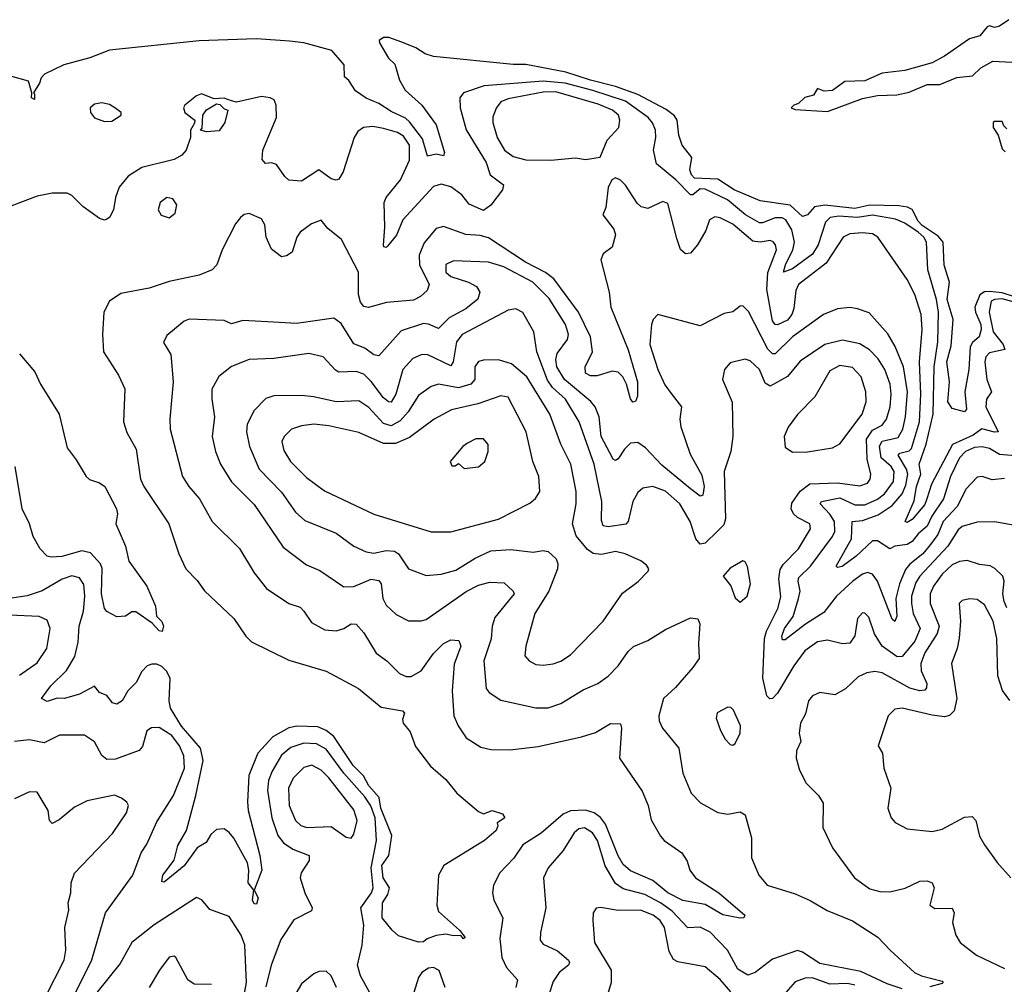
# Model space of a CAD drawing. Extents: x 1552033 to 1694788, y 811965 to 917215.
# Tile 30 of 256: x 1564585 to 1568534, y 861178 to 865048. Entities that reach past the tile are written whole.
import ezdxf

# ---------------------------------------------------------------- set-up
doc = ezdxf.new("R2010")
doc.units = 0

msp = doc.modelspace()

# ---------------------------------------------------------------- linework, layer by layer
at = {"layer": '0CON20XD'}
for points in [[(1568552, 865048), (1568515, 865022.5), (1568495, 865016.2), (1568475, 865024), (1568465, 865020), (1568436.2, 864983.8), (1568395, 864971.8), (1568295, 864901.5), (1568245.3, 864874.7), (1568135, 864844.6), (1568045, 864833.3), (1567975, 864803.1), (1567895, 864799.6), (1567845.5, 864764.5), (1567811.7, 864761.7), (1567785, 864772.5), (1567768.8, 864745), (1567734, 864736), (1567708.3, 864711.7), (1567690, 864705), (1567680, 864695), (1567695, 864687.5), (1567825, 864680), (1567965, 864732.2), (1568025, 864743.3), (1568103, 864747), (1568152.3, 864757.7), (1568225, 864787.5), (1568275, 864787.5), (1568343.6, 864816.4), (1568407, 864823), (1568440, 864855), (1568488.3, 864881.7), (1568565, 864877.5)], [(1568575, 863936.1), (1568525, 863952.7), (1568475, 863957.3), (1568454.4, 863955.6), (1568436.3, 863943.7), (1568416.5, 863895), (1568419, 863875), (1568440.4, 863825), (1568441.5, 863805), (1568433.6, 863775), (1568407.3, 863752.7), (1568397.7, 863735), (1568392, 863645), (1568375.5, 863555.5), (1568382, 863485), (1568375, 863474), (1568325, 863488.5), (1568307.7, 863515), (1568314.4, 863595), (1568303.9, 863675), (1568320.9, 863739.1), (1568329.4, 863845), (1568304.5, 863925), (1568314.8, 863995), (1568293.2, 864063.2), (1568288.9, 864155), (1568269.1, 864179.1), (1568205, 864222.2), (1568189.3, 864239.3), (1568165, 864285.9), (1568146.1, 864296.1), (1568111.5, 864301.5), (1567995, 864304), (1567935, 864290), (1567815, 864304.3), (1567773.3, 864296.7), (1567745, 864265.3), (1567725, 864258.4), (1567675, 864303.2), (1567555, 864321.1), (1567450.8, 864365), (1567385, 864408.6), (1567291.6, 864411.6), (1567279.5, 864425), (1567273.4, 864445), (1567281.6, 864495), (1567242.8, 864545), (1567229.2, 864585), (1567221.9, 864645), (1567211.7, 864661.7), (1567177.4, 864687.4), (1567065, 864748.4), (1566975, 864780.6), (1566875, 864805.6), (1566775, 864837.7), (1566615, 864868.1), (1566565, 864867.8), (1566245, 864900.9), (1566211.1, 864911.1), (1566174, 864935), (1566118.2, 864958.2), (1566066.4, 864976.4), (1566045, 864976.5), (1566026.4, 864965), (1566027.7, 864955), (1566064, 864894), (1566090, 864870), (1566108.1, 864805), (1566131.2, 864765), (1566198.4, 864705), (1566255, 864625.6), (1566288.9, 864515), (1566285, 864502), (1566255, 864508.5), (1566220.6, 864500.6), (1566200.4, 864570.4), (1566148.1, 864638.1), (1566132.8, 864652.8), (1566075, 864679.6), (1566025, 864711.8), (1565975, 864733.2), (1565932.7, 864762.7), (1565905, 864804.5), (1565888.3, 864818.3), (1565887, 864867), (1565836.7, 864925), (1565725, 864955.6), (1565667.7, 864962.3), (1565535, 864971.4), (1565305, 864963.3), (1564945, 864925.5), (1564866.7, 864895), (1564762.6, 864867.4), (1564685, 864830), (1564670.8, 864815), (1564665, 864793.3), (1564640, 864755), (1564645, 864750), (1564645, 864727.5), (1564632.5, 864735), (1564633.8, 864755), (1564620.7, 864800.7), (1564545, 864822.5)], [(1568585, 863911.4), (1568525, 863927.8), (1568494.8, 863925.2), (1568482, 863918), (1568473.1, 863875), (1568489, 863795), (1568529.2, 863745), (1568536.2, 863725), (1568475, 863711), (1568460.5, 863695), (1568455.7, 863675), (1568464.8, 863605), (1568483.4, 863555), (1568463, 863525), (1568460.7, 863495), (1568509.1, 863395), (1568495, 863392.7), (1568444.1, 863405.9), (1568409, 863381), (1568327, 863343), (1568242.6, 863185), (1568223.8, 863126.2), (1568215, 863103.3), (1568165, 863042.9), (1568145, 863030.9), (1568136, 863035), (1568172.4, 863117.6), (1568182.1, 863175), (1568199.9, 863225), (1568192.6, 863265), (1568221, 863345), (1568249.3, 863465), (1568252.7, 863655), (1568267.6, 863755), (1568269.7, 863875), (1568262, 863925), (1568227, 864045), (1568221.8, 864155), (1568211.3, 864175), (1568189, 864195), (1568135, 864231.2), (1568097.5, 864247.5), (1568005, 864263.3), (1567945, 864254.1), (1567870.6, 864259.4), (1567836.1, 864253.9), (1567817, 864235), (1567787.6, 864145), (1567765, 864107.8), (1567685, 864048.7), (1567648.8, 864035), (1567656.3, 864065), (1567686.2, 864125), (1567692.9, 864155), (1567682, 864205), (1567658.4, 864245), (1567643, 864253), (1567615, 864253.6), (1567565, 864232.3), (1567552.5, 864232.5), (1567496.4, 864265), (1567424.6, 864325), (1567335, 864368.1), (1567315, 864369.3), (1567285, 864345.2), (1567275, 864345.2), (1567216.8, 864405), (1567139.5, 864469.5), (1567127.2, 864525), (1567136.2, 864575), (1567134.8, 864605), (1567123.8, 864633.8), (1567106, 864655), (1567015, 864721.4), (1566883.6, 864763.6), (1566772.7, 864792.7), (1566685, 864802), (1566447.5, 864782.5), (1566365.3, 864754.7), (1566351.1, 864735), (1566351.5, 864695), (1566376, 864606), (1566456.3, 864475), (1566472.1, 864425), (1566525, 864385.6), (1566521, 864365), (1566475, 864304.1), (1566445, 864283), (1566387.5, 864307.5), (1566358.6, 864345), (1566315, 864377.4), (1566275, 864388.1), (1566245, 864378.8), (1566121.9, 864245), (1566097, 864183), (1566060.8, 864139.2), (1566055, 864133.8), (1566046, 864136), (1566043.8, 864143.8), (1566049.2, 864215), (1566046.6, 864315), (1566055.2, 864334.8), (1566112.2, 864405), (1566148.8, 864485), (1566148.5, 864545), (1566125, 864580.4), (1566100, 864595), (1566045, 864611.5), (1566001.2, 864618.8), (1565963.9, 864616.1), (1565940.8, 864599.2), (1565926.4, 864575), (1565882.6, 864437.4), (1565865, 864408.8), (1565855, 864403.8), (1565835, 864409.2), (1565785, 864445.5), (1565715, 864399.5), (1565665, 864404.3), (1565648.3, 864418.3), (1565615, 864467.1), (1565595, 864473.1), (1565571.2, 864471.2), (1565557.5, 864487.5), (1565560.6, 864525), (1565615.6, 864655), (1565613.8, 864705), (1565606, 864726), (1565590, 864735), (1565555, 864740), (1565455, 864717.5), (1565435, 864722.5), (1565405, 864732.5), (1565365, 864730), (1565315, 864750), (1565295, 864742), (1565247.5, 864705), (1565242.5, 864695), (1565247.5, 864675), (1565287.5, 864645), (1565287, 864633), (1565270, 864605), (1565270, 864575), (1565253.3, 864525), (1565236.2, 864505), (1565205, 864486.9), (1565075.4, 864454.6), (1565020.4, 864419.6), (1564984.1, 864375.9), (1564969.1, 864335), (1564961.9, 864285), (1564945.6, 864254.4), (1564935, 864248), (1564925, 864244.2), (1564905, 864250.8), (1564838.3, 864298.3), (1564795, 864343.1), (1564775, 864352.5), (1564715, 864352.5), (1564655, 864340), (1564491.8, 864278.2)], [(1566715, 864484.5), (1566815, 864494), (1566855, 864486.7), (1566913.6, 864496.4), (1566941.2, 864565), (1566988, 864615), (1566992.5, 864645), (1566987.1, 864665), (1566962.2, 864685), (1566905, 864708.9), (1566735, 864758.8), (1566685, 864757.4), (1566545, 864730.2), (1566515, 864718.2), (1566496.4, 864693.6), (1566483.2, 864656.8), (1566482.4, 864635), (1566500.3, 864575), (1566529.3, 864525), (1566565, 864499.6), (1566615, 864485.9), (1566715, 864484.5)], [(1564925, 864640), (1564955, 864641.2), (1564992.5, 864665), (1564992.5, 864675), (1564967.5, 864695), (1564945, 864707.5), (1564915, 864714), (1564885, 864708.8), (1564867.5, 864695), (1564868.8, 864675), (1564885, 864654), (1564925, 864640)], [(1565335, 864597.5), (1565310, 864605), (1565317.5, 864612.5), (1565320, 864665), (1565335, 864686.7), (1565375, 864710), (1565388.3, 864708.3), (1565405, 864690), (1565420, 864685), (1565407.5, 864635), (1565385, 864602.5), (1565335, 864597.5)], [(1568545, 864610), (1568531.7, 864621.7), (1568525, 864640), (1568495, 864640), (1568490, 864635), (1568490, 864615), (1568510, 864585), (1568525, 864530), (1568538.3, 864518.3)], [(1568595, 863297.3), (1568515, 863302.8), (1568475, 863327.6), (1568445, 863334.1), (1568415, 863331.1), (1568378.4, 863315), (1568355, 863289.6), (1568318.3, 863215), (1568290.8, 863125), (1568244.2, 863055.8), (1568224.7, 863015.3), (1568189, 862985), (1568165, 862954.1), (1568145, 862941.7), (1568095, 862935.7), (1568075, 862924.6), (1568025, 862957), (1568005, 862956.7), (1567940, 862895), (1567883.8, 862853.8), (1567865, 862850), (1567860, 862855), (1567921.5, 862965), (1567923.9, 863035), (1567965, 863038.3), (1568028.7, 863061.3), (1568085, 863099), (1568125, 863145.3), (1568139.2, 863180.8), (1568147.4, 863225), (1568142.6, 863245), (1568108.7, 863301.3), (1568115, 863308.3), (1568152, 863318), (1568162.4, 863327.6), (1568193.6, 863435), (1568199.4, 863545), (1568194.5, 863675.5), (1568205.2, 863805), (1568201.1, 863865), (1568175.3, 863945), (1568144.7, 864005), (1568026.4, 864175), (1568005, 864188.2), (1567965, 864193.3), (1567915, 864189.3), (1567888.5, 864175), (1567819.1, 864070.9), (1567708.5, 863985), (1567698.2, 863961.7), (1567690.2, 863889.8), (1567681.7, 863865), (1567665, 863842.9), (1567625, 863824.2), (1567615, 863825.4), (1567605, 863839.2), (1567582.1, 863965), (1567586.2, 864033.8), (1567620.3, 864125), (1567616.7, 864145), (1567607.2, 864157.2), (1567595, 864161.5), (1567555, 864155.2), (1567525, 864159.1), (1567445, 864227.3), (1567395, 864253.3), (1567372.8, 864257.2), (1567352.5, 864245), (1567337.6, 864202.4), (1567303.1, 864145), (1567275, 864110.8), (1567255, 864108.6), (1567236.2, 864126.2), (1567220.3, 864170.3), (1567185, 864310), (1567165, 864319.2), (1567105, 864290.8), (1567077.6, 864297.6), (1567062, 864312), (1567015, 864384.2), (1566995, 864403.8), (1566975, 864413.3), (1566960, 864405), (1566945.9, 864374.1), (1566935.8, 864294.2), (1566924, 864265), (1566967.6, 864207.6), (1566974.2, 864185), (1566962, 864135), (1566925, 864108.6), (1566915.5, 864085), (1566950, 863955), (1566956.7, 863895), (1567025, 863722.9), (1567062.5, 863595), (1567063, 863537), (1567055, 863516.7), (1567045, 863513.8), (1567035, 863526.7), (1567019.6, 863585), (1567003.9, 863615), (1566985, 863633.8), (1566961.7, 863638.3), (1566901.3, 863618.7), (1566875, 863619.1), (1566855, 863629.2), (1566853.5, 863655), (1566882.4, 863715), (1566874.7, 863775.3), (1566826.3, 863875), (1566727.6, 864007.6), (1566693.8, 864033.8), (1566614.3, 864075), (1566465, 864172.3), (1566432, 864182), (1566375, 864185.9), (1566285, 864217.9), (1566255, 864210.6), (1566207, 864153), (1566186.8, 864103.3), (1566188.6, 864065), (1566227.1, 863985), (1566219.1, 863960.9), (1566193.2, 863936.8), (1566165, 863922.1), (1566056.5, 863913.5), (1565983.6, 863893.6), (1565965, 863897.1), (1565952.3, 863915), (1565944.7, 863945), (1565944.1, 864035), (1565876.5, 864166.5), (1565820.8, 864210.8), (1565795, 864243.3), (1565755, 864228.6), (1565710, 864195), (1565696.7, 864175), (1565678, 864115), (1565655, 864100), (1565635.9, 864095.9), (1565595, 864126.7), (1565574.4, 864175), (1565569.1, 864225), (1565555, 864249.5), (1565505, 864270.5), (1565485, 864266.9), (1565470.8, 864255), (1565450.7, 864229.3), (1565397.8, 864125), (1565376, 864065), (1565356.7, 864045), (1565305, 864022.5), (1565185, 863997.1), (1565105, 863970.8), (1564991.2, 863948.8), (1564945, 863918.8), (1564923.1, 863875), (1564917.5, 863785), (1564922, 863715), (1564982.1, 863622.1), (1565006.8, 863566.8), (1565001.8, 863435), (1565015, 863392), (1565052.2, 863325), (1565070, 863205), (1565083.8, 863175), (1565183.5, 863025), (1565223.8, 862905), (1565252.2, 862845), (1565297.4, 862797.4), (1565326.1, 862756.1), (1565444.6, 862645), (1565492.5, 862575), (1565515, 862551.9), (1565665, 862478.5), (1565815, 862434.3), (1565944.4, 862365), (1566035, 862289.8), (1566120.8, 862275), (1566128.5, 862265), (1566120.2, 862239.8), (1566123.1, 862225), (1566150.9, 862190.9), (1566172.4, 862132.4), (1566232.9, 862052.9), (1566295, 861998.8), (1566338.8, 861945), (1566425, 861870.8), (1566445, 861862), (1566480, 861875), (1566521.2, 861861.2), (1566531.2, 861845), (1566500, 861825), (1566503.3, 861813.3), (1566495.7, 861795), (1566450, 861755), (1566286.2, 861655), (1566264.3, 861615), (1566258.6, 861495), (1566265, 861470), (1566349.4, 861395), (1566372.5, 861365), (1566365, 861360), (1566353.9, 861373.9), (1566325, 861371.9), (1566295, 861378.8), (1566255, 861373.3), (1566219.3, 861360.7), (1566205, 861347.5), (1566185, 861346.7), (1566105, 861372.5), (1566078.8, 861395), (1566039.1, 861445), (1566040.6, 861505), (1566062.3, 861537.7), (1566069, 861565), (1566043.2, 861605), (1566037.9, 861655), (1566065.2, 861695), (1566077.4, 861775), (1566034, 861885), (1566027.5, 861927.5), (1565985, 861973.9), (1565963.7, 862013.7), (1565923.1, 862055), (1565845, 862172.2), (1565815, 862196.3), (1565780.5, 862210.5), (1565696.4, 862213.6), (1565665, 862206.1), (1565599.9, 862170.1), (1565540.8, 862105), (1565504.8, 862015), (1565499.2, 861909.2), (1565502.1, 861875), (1565548.7, 861695), (1565555.9, 861635.9), (1565526.2, 861555), (1565541.3, 861525), (1565535, 861499.2), (1565525, 861500.6), (1565519.4, 861515), (1565524, 861555), (1565501.5, 861585), (1565504.1, 861635), (1565498.9, 861665), (1565443.8, 861763.8), (1565425, 861786.7), (1565405, 861800.9), (1565375, 861799.1), (1565351.2, 861778.8), (1565333.5, 861746.5), (1565297.1, 861725), (1565245, 861652.5), (1565165, 861587.1), (1565155, 861590), (1565158.8, 861615), (1565204.5, 861675.5), (1565220, 861735), (1565253.8, 861795), (1565291.9, 861935), (1565321.4, 862075), (1565310.8, 862125), (1565233.8, 862213.8), (1565190.3, 862285), (1565184.6, 862315), (1565188.9, 862405), (1565175, 862432.8), (1565155, 862452.8), (1565135, 862462.4), (1565115, 862462.8), (1565096.7, 862455), (1565075, 862432.2), (1565051.8, 862388.2), (1565018.8, 862355), (1564996.5, 862315), (1564975, 862301.4), (1564957.6, 862307.6), (1564935, 862336.9), (1564905, 862348.1), (1564885, 862373.3), (1564825, 862341.6), (1564765.3, 862324.7), (1564735, 862325.8), (1564695, 862312), (1564673.3, 862325), (1564710.6, 862375), (1564772.8, 862437.2), (1564806.7, 862493.3), (1564819.2, 862550.8), (1564824, 862615), (1564841.3, 862675), (1564846.7, 862735), (1564842, 862782), (1564825, 862808.2), (1564795, 862816.4), (1564755, 862803.2), (1564675, 862756), (1564615, 862736.1), (1564545, 862726.3)], [(1565185, 864253.1), (1565208.6, 864271.4), (1565215.7, 864305), (1565199.8, 864329.8), (1565175, 864334.4), (1565148.6, 864315), (1565140.8, 864285), (1565153.2, 864263.2), (1565185, 864253.1)], [(1567737.5, 862622.5), (1567655, 862559.6), (1567645, 862560), (1567642.4, 862575), (1567652.9, 862605), (1567686.8, 862653.2), (1567709.4, 862725), (1567715.2, 862755), (1567707, 862795), (1567709.7, 862810.3), (1567756.5, 862855), (1567845, 862974.1), (1567854.4, 862995), (1567852.6, 863035), (1567835, 863063.4), (1567795.4, 863105), (1567800.5, 863115), (1567875, 863129.4), (1567935, 863102.1), (1567975, 863102), (1568025, 863123.9), (1568053.5, 863145), (1568090.1, 863195), (1568092.4, 863235), (1568080.7, 863255), (1568040.7, 863290.7), (1568033.6, 863336.4), (1568045, 863356.6), (1568108.4, 863371.6), (1568127.3, 863405), (1568138, 863455), (1568145.7, 863555), (1568129.3, 863655), (1568096.6, 863736.6), (1568067.4, 863787.4), (1567991.9, 863871.9), (1567945, 863887.8), (1567915, 863892.9), (1567865, 863887.5), (1567809.2, 863865), (1567684.1, 863775), (1567615, 863707.5), (1567605, 863707.5), (1567586.4, 863726.4), (1567507.8, 863877.8), (1567485, 863900), (1567475, 863899.2), (1567445, 863875.7), (1567410.6, 863869.4), (1567315, 863819.6), (1567145, 863865.7), (1567125.8, 863845), (1567119.4, 863825), (1567112, 863745), (1567145.3, 863645), (1567173.2, 863583.2), (1567198.6, 863548.6), (1567238.9, 863495), (1567233.2, 863445), (1567236.6, 863415), (1567273.7, 863305), (1567320.5, 863220.5), (1567330, 863175), (1567325, 863140), (1567315, 863136.9), (1567275, 863165.8), (1567160.9, 863260.9), (1567095, 863329.7), (1567065, 863351.6), (1567035, 863349.2), (1567010.3, 863325), (1566985, 863285.6), (1566975, 863279.4), (1566965, 863284.3), (1566917.4, 863375), (1566908.8, 863455), (1566893.9, 863495), (1566876.2, 863516.2), (1566770.4, 863605), (1566739, 863655), (1566735.7, 863684.3), (1566741, 863709), (1566782.1, 863765), (1566787, 863785), (1566774.4, 863825), (1566709.3, 863929.3), (1566642.8, 863995), (1566526.5, 864056.5), (1566465, 864075.2), (1566325, 864081.1), (1566294.8, 864065.2), (1566294.7, 864035), (1566315, 864018.1), (1566384.8, 863994.8), (1566417.2, 863977.2), (1566430.9, 863955), (1566423.2, 863926.8), (1566375, 863887.6), (1566307.7, 863852.3), (1566265, 863809.5), (1566225, 863826.9), (1566205, 863828.7), (1566115, 863799.6), (1566025, 863698.9), (1566005, 863702.9), (1565969.7, 863729.7), (1565925, 863747.3), (1565875, 863828.6), (1565845, 863851.1), (1565695, 863829.2), (1565603.3, 863835), (1565480.6, 863840.6), (1565435, 863827.9), (1565405, 863841.2), (1565265, 863846.4), (1565245, 863837.9), (1565175, 863781.1), (1565162.2, 863752.2), (1565191.5, 863705), (1565201.3, 863595), (1565187.3, 863445), (1565189.2, 863405), (1565238.8, 863215), (1565263.6, 863175), (1565306.4, 863125), (1565356.9, 863035), (1565466.4, 862926.4), (1565525, 862829.2), (1565575, 862765.7), (1565665, 862705.5), (1565710.7, 862690.7), (1565724.7, 862674.7), (1565755, 862629.4), (1565809.4, 862599.4), (1565855, 862596), (1565884.7, 862605.2), (1565915, 862624.4), (1565935, 862622.9), (1565965, 862588.1), (1566015, 862506.9), (1566058.1, 862475), (1566108.6, 862425), (1566135, 862412.2), (1566155, 862413.1), (1566195, 862435.5), (1566245.4, 862505), (1566285, 862545.4), (1566315, 862560), (1566346.9, 862556.9), (1566354.4, 862535), (1566327.7, 862462.3), (1566319.4, 862355), (1566327.1, 862255), (1566343.5, 862215), (1566376, 862166), (1566435, 862129.5), (1566475, 862120.4), (1566552.1, 862117.9), (1566665, 862131.2), (1566839.1, 862170.9), (1566895, 862188.6), (1566955, 862224), (1566995, 862222.5), (1566999.2, 862205), (1566991.4, 862085), (1567082.2, 861952.3), (1567106.2, 861895), (1567117.9, 861837.9), (1567155, 861771.4), (1567169.4, 861755), (1567241.4, 861705), (1567262.2, 861672.2), (1567273.3, 861635), (1567295.4, 861605.4), (1567389.2, 861545), (1567493.8, 861455), (1567490, 861445), (1567475, 861443.3), (1567405, 861455.8), (1567335, 861498), (1567245, 861514.1), (1567184.8, 861545), (1567125, 861593.5), (1567035, 861632.7), (1567005, 861658.9), (1566986.2, 861693.8), (1566935, 861819.7), (1566915, 861846.4), (1566888.7, 861865), (1566855, 861876), (1566795, 861873.1), (1566765, 861860), (1566676.3, 861783.7), (1566603, 861737), (1566566.7, 861683.3), (1566510.4, 861625), (1566486.1, 861575), (1566482.1, 861545), (1566486.4, 861515), (1566522.7, 861445), (1566511.3, 861361.3), (1566519.6, 861285), (1566537.9, 861245), (1566581.4, 861195), (1566575.6, 861165)], [(1568578.3, 863018.3), (1568495, 863032.7), (1568425, 863032.5), (1568365, 863014.2), (1568348.9, 863001.1), (1568308, 862935), (1568195, 862815.2), (1568179.6, 862790.4), (1568162.3, 862735), (1568161.5, 862705), (1568169, 862665), (1568196.4, 862605), (1568175, 862554.2), (1568125, 862493.1), (1568105, 862491.6), (1568044.3, 862535), (1568014, 862584), (1567991.1, 862651.1), (1567975, 862666.9), (1567965, 862668.1), (1567945.5, 862645), (1567934.3, 862575.7), (1567915, 862546.7), (1567885, 862544), (1567825, 862558.8), (1567785, 862552.2), (1567734.6, 862515), (1567689.5, 862455), (1567625, 862345.6), (1567605, 862324.4), (1567593.7, 862323.7), (1567582.2, 862335), (1567565.7, 862405.7), (1567572.1, 862565), (1567580.9, 862595), (1567625.6, 862685), (1567637.6, 862732.4), (1567630.4, 862805), (1567635, 862841.4), (1567647.6, 862862.4), (1567708.2, 862925), (1567756.9, 863005), (1567754.4, 863025), (1567705, 863050), (1567688.4, 863065), (1567679.4, 863085), (1567681.6, 863108.4), (1567715, 863155.8), (1567754, 863186), (1567865, 863190.2), (1567955, 863178.2), (1567985, 863188.5), (1567996.2, 863205), (1567999.1, 863225), (1567984.1, 863284.1), (1567981.5, 863365), (1568005, 863401.6), (1568045, 863421), (1568062.4, 863445), (1568075.8, 863494.2), (1568081.1, 863545), (1568076, 863585), (1568055.7, 863645), (1568027.8, 863687.8), (1567993.6, 863723.6), (1567955, 863747.3), (1567885, 863761.7), (1567814.8, 863745.2), (1567715, 863678.2), (1567665, 863615.8), (1567595, 863578.2), (1567575, 863589.5), (1567551.9, 863645), (1567515, 863679.6), (1567494.6, 863685.4), (1567435, 863671.4), (1567412.5, 863645), (1567404.2, 863605), (1567443, 863513), (1567445.5, 863375), (1567437.1, 863315), (1567410.4, 863235), (1567416, 863045), (1567408.7, 863021.3), (1567383.8, 862996.2), (1567335, 862947.9), (1567315, 862943.8), (1567296.8, 862965), (1567274.2, 863035), (1567232.9, 863105), (1567175, 863156), (1567124.5, 863175.5), (1567085, 863167.8), (1567065, 863151.4), (1567044.7, 863115), (1567025.4, 863035), (1567016.4, 863023.6), (1566945, 863012.7), (1566925, 863017.5), (1566918.2, 863038.2), (1566919.4, 863115), (1566889.3, 863265), (1566829.3, 863435), (1566774.8, 863525), (1566721.9, 863571.9), (1566701.5, 863601.5), (1566659, 863715), (1566647.3, 863795), (1566603.4, 863873.4), (1566575, 863887.3), (1566545, 863882.9), (1566360.4, 863785), (1566337.2, 863755), (1566323.8, 863675), (1566315, 863659.6), (1566220, 863705), (1566195, 863703.3), (1566162, 863688), (1566122.5, 863645), (1566094.2, 863545), (1566075, 863513.8), (1566065, 863514.7), (1566045, 863530.2), (1565995, 863596.8), (1565965, 863625.9), (1565935, 863636.4), (1565865, 863634), (1565851.5, 863641.5), (1565801.9, 863695), (1565745, 863708.7), (1565605, 863689.1), (1565505, 863684.5), (1565435, 863656.5), (1565383.5, 863616.5), (1565355.5, 863565), (1565356.4, 863525), (1565366.2, 863455), (1565357.7, 863375), (1565370.4, 863315), (1565390.4, 863265), (1565434.2, 863194.2), (1565525, 863102.5), (1565642, 862932), (1565735, 862861.1), (1565788.5, 862838.5), (1565885, 862772.5), (1565925, 862774.1), (1565995, 862802.9), (1566025, 862797.8), (1566034.6, 862784.6), (1566041.8, 862725), (1566055, 862698.9), (1566095, 862661.5), (1566145, 862636.4), (1566195, 862635.5), (1566215, 862641.8), (1566375.8, 862754.2), (1566425, 862779.2), (1566470.7, 862790.7), (1566528.1, 862788.1), (1566564.2, 862755), (1566567.8, 862745), (1566490.3, 862649.7), (1566479.7, 862615), (1566476.4, 862563.6), (1566446.5, 862475), (1566456.7, 862365), (1566468, 862348), (1566515, 862318.1), (1566655, 862287.1), (1566705, 862287.5), (1566756.2, 862303.8), (1566845, 862359.2), (1566904.3, 862385), (1566945, 862414.5), (1566985, 862455.6), (1567025, 862513.1), (1567047.6, 862532.4), (1567105, 862556.7), (1567175, 862601.1), (1567275, 862647.8), (1567304.4, 862644.4), (1567313.6, 862623.6), (1567307.5, 862545), (1567310.8, 862485), (1567285, 862449.2), (1567215, 862368.2), (1567166.7, 862325), (1567148.1, 862255), (1567150, 862235), (1567163.6, 862205), (1567229.2, 862125), (1567245.5, 862025), (1567278.6, 861945), (1567316.2, 861906.2), (1567385, 861866.9), (1567425, 861860), (1567475, 861870), (1567495, 861857.1), (1567520.5, 861765), (1567520.6, 861685), (1567549.5, 861615), (1567583.3, 861575), (1567695, 861541.1), (1567755, 861514.5), (1567824.2, 861474.2), (1567925, 861432.7), (1568027.4, 861367.4), (1568077.1, 861315), (1568174.5, 861224.5), (1568201.8, 861211.8), (1568285, 861190), (1568289.2, 861185), (1568285, 861181.4), (1568235, 861167.3)], [(1564585, 863707.8), (1564645.6, 863635), (1564668.5, 863585), (1564743.8, 863465), (1564775, 863330.6), (1564812.3, 863282.3), (1564851.9, 863215), (1564865, 863202.7), (1564905, 863189.6), (1564926.6, 863175), (1564973.8, 863085), (1564977.3, 863065), (1564970.6, 863025), (1565009.4, 862935), (1565023.3, 862875), (1565094.6, 862774.6), (1565130, 862695), (1565134.3, 862654.3), (1565155, 862633.8), (1565161.9, 862615), (1565156.1, 862593.9), (1565145, 862596), (1565116.7, 862626.7), (1565051.7, 862671.7), (1565035, 862672.5), (1565010, 862655), (1564975, 862652.5), (1564935, 862674), (1564925.6, 862685.6), (1564913.9, 862745), (1564916.4, 862846.4), (1564909.6, 862865), (1564868.7, 862908.7), (1564835, 862917.2), (1564754.7, 862894.7), (1564711.3, 862891.3), (1564695, 862896), (1564667.1, 862925), (1564639.2, 862975), (1564625.2, 863025), (1564595.2, 863085), (1564566.9, 863255)], [(1566685, 862457.8), (1566725, 862463.5), (1566755, 862474.5), (1566795, 862500), (1566925.8, 862634.2), (1567003.3, 862746.7), (1567066.3, 862793.7), (1567106, 862835), (1567108.8, 862845), (1567099.7, 862859.7), (1567076.2, 862876.2), (1567013.8, 862905), (1566975, 862913.8), (1566918.2, 862901.7), (1566885, 862905.8), (1566862.2, 862922.2), (1566817.5, 862977.5), (1566801.8, 863025), (1566817.3, 863105), (1566817.6, 863155), (1566796.3, 863265), (1566755.2, 863345.2), (1566711.8, 863465), (1566619.5, 863615), (1566557.3, 863667.3), (1566505, 863683.8), (1566445, 863682.5), (1566425, 863676.2), (1566410.7, 863655), (1566411.1, 863605), (1566395, 863585.3), (1566345, 863571), (1566265, 863585.9), (1566235, 863576.9), (1566185, 863539.6), (1566143.9, 863475), (1566111.6, 863438.4), (1566075, 863418.9), (1566045, 863428.4), (1565985, 863492.2), (1565945, 863518.2), (1565855, 863514.7), (1565765, 863535.4), (1565715, 863540), (1565605, 863539.1), (1565572.2, 863527.8), (1565525, 863480), (1565498.2, 863425), (1565494.6, 863395), (1565506.9, 863335), (1565546.2, 863245), (1565635, 863152.3), (1565691.7, 863071.7), (1565729.1, 863039.1), (1565855, 862987.5), (1565925, 862935.5), (1565975, 862912.9), (1566005, 862908), (1566055, 862918), (1566088.9, 862915), (1566104.5, 862904.5), (1566145, 862844.4), (1566215, 862817.7), (1566275, 862823.3), (1566335, 862839.6), (1566412.6, 862887.4), (1566475, 862916.4), (1566555, 862922.1), (1566645, 862911.8), (1566685, 862917.7), (1566705, 862913.6), (1566736.5, 862885), (1566743.8, 862865), (1566742.3, 862845), (1566708, 862755), (1566650.8, 862665), (1566615.6, 862535), (1566611.4, 862495), (1566628.8, 862475), (1566655, 862460.6), (1566685, 862457.8)], [(1567685, 863312.5), (1567745, 863314.5), (1567845, 863330), (1567875, 863345.6), (1567964, 863465), (1567980, 863515), (1567978.9, 863555), (1567960.4, 863615), (1567925, 863652.1), (1567875, 863660), (1567835, 863639.1), (1567774.4, 863535), (1567705, 863464.3), (1567667.2, 863412.8), (1567651.9, 863375), (1567655, 863333.3), (1567685, 863312.5)], [(1566235, 862993.6), (1566315, 862993.8), (1566506, 863044), (1566631.7, 863108.3), (1566653.4, 863126.6), (1566671.4, 863155), (1566667.8, 863215), (1566643.2, 863275), (1566616.5, 863395), (1566545, 863533.1), (1566515, 863539.2), (1566423, 863507), (1566317.7, 863482.3), (1566248.2, 863445), (1566149, 863371), (1566092.3, 863347.7), (1566045, 863347.5), (1565945, 863391.8), (1565825, 863418.4), (1565765, 863424.7), (1565715, 863418.9), (1565675, 863404.4), (1565645.6, 863375), (1565636.7, 863355), (1565645, 863320), (1565671.1, 863275), (1565735, 863210.5), (1565807.9, 863157.9), (1566005, 863063.6), (1566235, 862993.6)], [(1566367.5, 863247.5), (1566425, 863253.8), (1566451.2, 863275), (1566464, 863315), (1566464.1, 863344.1), (1566445, 863365.8), (1566415, 863365.7), (1566381.3, 863348.7), (1566362, 863335), (1566311.2, 863275), (1566318.3, 863258.3), (1566331.7, 863258.3), (1566345, 863267.5), (1566367.5, 863247.5)], [(1568535, 863207.1), (1568485, 863202), (1568445, 863215.8), (1568425, 863212.9), (1568381.6, 863165), (1568345.1, 863094.9), (1568288.9, 863035), (1568267.8, 862982.2), (1568238.3, 862941.7), (1568207.7, 862905), (1568155, 862862.9), (1568138.4, 862841.6), (1568113.5, 862785), (1568099.3, 862725), (1568102.7, 862655), (1568095, 862633.8), (1568085, 862642.9), (1568025, 862795.4), (1568005, 862823.1), (1567985, 862830.3), (1567965, 862823.6), (1567926.7, 862795), (1567860.9, 862735), (1567810.1, 862669.9), (1567737.5, 862622.5)], [(1567475, 862711.2), (1567502.5, 862735), (1567515.8, 862785), (1567504.1, 862854.1), (1567495, 862872.5), (1567485, 862876.2), (1567435, 862847.1), (1567406.2, 862815), (1567437, 862777), (1567455, 862728.8), (1567475, 862711.2)], [(1568545, 862687.6), (1568533.1, 862713.1), (1568528.9, 862745), (1568533.8, 862795), (1568527.8, 862815), (1568496.5, 862846.5), (1568477.3, 862857.3), (1568435, 862862.3), (1568385, 862878.5), (1568355, 862874.7), (1568325, 862861.2), (1568285, 862823.7), (1568249.8, 862775), (1568236.9, 862745), (1568237, 862705), (1568272.4, 862615), (1568264.8, 862585), (1568215, 862507.5), (1568199, 862465), (1568201.4, 862435), (1568224.1, 862385), (1568222.7, 862367.3), (1568215, 862357.5), (1568195, 862355.3), (1568155, 862366.3), (1568045, 862427.8), (1568015, 862432.7), (1567982.7, 862427.3), (1567948.2, 862411.8), (1567896.8, 862363.2), (1567855, 862338.5), (1567795, 862348.1), (1567764.7, 862335.3), (1567748.4, 862315), (1567737.2, 862262.7), (1567716.2, 862225), (1567711.4, 862185), (1567718.3, 862151.7), (1567701.2, 862115), (1567699.2, 862085), (1567713.3, 862036.7), (1567739.2, 861985), (1567788.6, 861935), (1567807.5, 861905), (1567806.8, 861806.8), (1567845.7, 861725), (1567932.9, 861605), (1567995, 861561.2), (1568035, 861549.6), (1568075, 861548.4), (1568136.6, 861563.4), (1568195, 861592.1), (1568225, 861593.3), (1568245.4, 861585.4), (1568253.3, 861565), (1568236, 861495), (1568255, 861481.4), (1568325, 861483.8), (1568332.9, 861465), (1568326.5, 861425), (1568340, 861375), (1568357.1, 861345), (1568422.5, 861295), (1568535, 861241.2)], [(1568556.6, 862316.6), (1568527, 862357), (1568508.5, 862415), (1568503.7, 862565), (1568489.6, 862635), (1568455, 862700), (1568425, 862721.2), (1568395, 862724.5), (1568365, 862717.1), (1568353.3, 862705), (1568358, 862635), (1568353.4, 862566.6), (1568345.4, 862525), (1568322.5, 862465), (1568343.4, 862325), (1568333.2, 862275), (1568315, 862256.1), (1568295, 862251.2), (1568245, 862257.4), (1568125, 862286.2), (1568095, 862281.9), (1568068.9, 862255), (1568028.6, 862135), (1568046, 862105), (1568051.4, 862045), (1568078.6, 861965), (1568066.9, 861885), (1568080.8, 861845), (1568096.4, 861826.4), (1568145, 861801.9), (1568245, 861791.2), (1568285, 861800), (1568375, 861848.6), (1568405, 861851.4), (1568420.5, 861835), (1568435, 861772), (1568455, 861737.5), (1568505, 861665.8), (1568560, 861605)], [(1564585, 862418.1), (1564655, 862467.3), (1564693.8, 862525), (1564707.7, 862605), (1564695, 862639.2), (1564664, 862654), (1564545, 862659.4)], [(1567445, 862136.7), (1567455, 862143.3), (1567474.3, 862185), (1567476.5, 862215), (1567448.2, 862278.2), (1567437.7, 862287.7), (1567425, 862289.1), (1567382.8, 862267.2), (1567378.9, 862245), (1567395.5, 862195.5), (1567415, 862161.2), (1567435, 862140), (1567445, 862136.7)], [(1564784.7, 861095), (1564874.1, 861275.9), (1564929.5, 861465), (1565039.1, 861615), (1565072.8, 861705), (1565095, 861739.5), (1565135, 861830), (1565202.5, 861935), (1565246, 862045), (1565243.7, 862095), (1565226.5, 862135), (1565195, 862176.4), (1565145, 862208.7), (1565113.9, 862206.1), (1565095.4, 862194.6), (1565078.2, 862131.8), (1565064.6, 862115.4), (1564969.4, 862080.6), (1564935, 862080.3), (1564915.2, 862095.2), (1564885, 862150.5), (1564845, 862176.9), (1564745, 862176.8), (1564683.9, 862146.1), (1564625, 862159.1), (1564565, 862152.1)], [(1566026.9, 861075), (1565952, 861212), (1565940.4, 861255), (1565959.3, 861335), (1565965.3, 861415), (1565953.5, 861485), (1565995.8, 861545), (1566003.3, 861565), (1565995.4, 861645), (1566015.8, 861755), (1566010.8, 861845), (1565993.5, 861893.5), (1565969.3, 861929.3), (1565885.3, 862025.3), (1565815, 862121.7), (1565775, 862141.9), (1565725, 862144.8), (1565672.3, 862127.7), (1565635, 862096.8), (1565597.4, 862032.6), (1565582.6, 861995), (1565578.9, 861955), (1565596.3, 861845), (1565621.1, 861775), (1565643.1, 861745), (1565680.1, 861720.1), (1565746.5, 861695), (1565746.2, 861675), (1565714.5, 861625), (1565710.4, 861605), (1565728.5, 861545), (1565758.8, 861485), (1565755, 861472.1), (1565685, 861436.2), (1565633, 861357), (1565593.7, 861255), (1565572.7, 861167.3)], [(1565915, 861764.2), (1565925, 861780), (1565938.8, 861835), (1565925, 861877.9), (1565825, 862006.3), (1565795, 862036.5), (1565756.6, 862056.6), (1565725, 862047.5), (1565681.9, 862005), (1565663.2, 861965), (1565665.6, 861895.6), (1565691.1, 861835), (1565713.1, 861815), (1565737.4, 861807.4), (1565835, 861810.3), (1565895, 861768.6), (1565915, 861764.2)], [(1564686.9, 861125), (1564763.8, 861275), (1564770.9, 861315), (1564765.7, 861405), (1564782.9, 861475), (1564780, 861505), (1564790, 861545), (1564791.4, 861585), (1564805, 861623.3), (1564957.6, 861782.4), (1565013.1, 861865), (1565022, 861895), (1565015, 861908.8), (1564994.1, 861924.1), (1564965, 861936), (1564855.7, 861914.3), (1564805, 861888.8), (1564743, 861837), (1564715, 861823.3), (1564704.4, 861834.4), (1564699.2, 861875), (1564655, 861949.2), (1564625, 861950), (1564565, 861921.4)], [(1568125, 861159.1), (1568065, 861179.3), (1567959.3, 861229.3), (1567795, 861260.7), (1567725, 861306.2), (1567705, 861313.1), (1567605, 861278.2), (1567535.2, 861224.8), (1567505, 861214.6), (1567465, 861237.9), (1567424.7, 861315), (1567355, 861387), (1567315, 861407.1), (1567265, 861404.7), (1567201.6, 861471.6), (1567154.9, 861504.9), (1567092.3, 861537.7), (1567005, 861560.4), (1566975, 861582.6), (1566933.2, 861653.2), (1566902.9, 861755), (1566882.8, 861785), (1566850, 861805), (1566828.3, 861801.7), (1566808.5, 861785), (1566765.6, 861714.4), (1566704.5, 861645), (1566685.6, 861605), (1566695.4, 861484.6), (1566673.6, 861385), (1566673.3, 861355), (1566685, 861338.1), (1566741.8, 861311.8), (1566786.4, 861275), (1566790.9, 861265), (1566786.5, 861255), (1566748.8, 861225), (1566725, 861188.6), (1566707.3, 861135)], [(1565475.9, 861085), (1565494.5, 861184.5), (1565488.3, 861335), (1565473, 861375), (1565425, 861449.4), (1565347.3, 861477.3), (1565316.3, 861516.3), (1565295, 861525.8), (1565125, 861416.4), (1565035, 861346), (1564988.7, 861261.3), (1564895, 861145.4)], [(1567437, 861147), (1567395, 861196.7), (1567335, 861247.5), (1567225, 861268.5), (1567207.5, 861277.5), (1567189.7, 861309.7), (1567171.1, 861405), (1567153.5, 861433.5), (1567126.5, 861455), (1567074.8, 861474.8), (1566985, 861473.2), (1566915, 861485.7), (1566897.3, 861482.7), (1566885.8, 861465), (1566884.3, 861434.3), (1566890.8, 861345), (1566957.8, 861235), (1566958.1, 861185), (1566943.1, 861135)], [(1565355, 861177.1), (1565285, 861178.1), (1565259.2, 861195), (1565211.2, 861285), (1565205, 861291.2), (1565185, 861286), (1565145.8, 861235), (1565105, 861164.4)], [(1566292.1, 861165), (1566267, 861233), (1566245, 861244.6), (1566225, 861242.9), (1566198.5, 861225), (1566185.4, 861205), (1566165.7, 861144.3)], [(1565856.4, 861165), (1565835, 861212), (1565815, 861230.8), (1565785, 861228.6), (1565765, 861219.2), (1565715, 861179.2), (1565637.1, 861045)], [(1567935, 861174.6), (1567905, 861180.4), (1567835, 861178.8), (1567765, 861204), (1567735, 861202.6), (1567695, 861187.7), (1567657.9, 861145)]]:
    msp.add_lwpolyline(points, dxfattribs=at)

doc.saveas('drawing.dxf')
